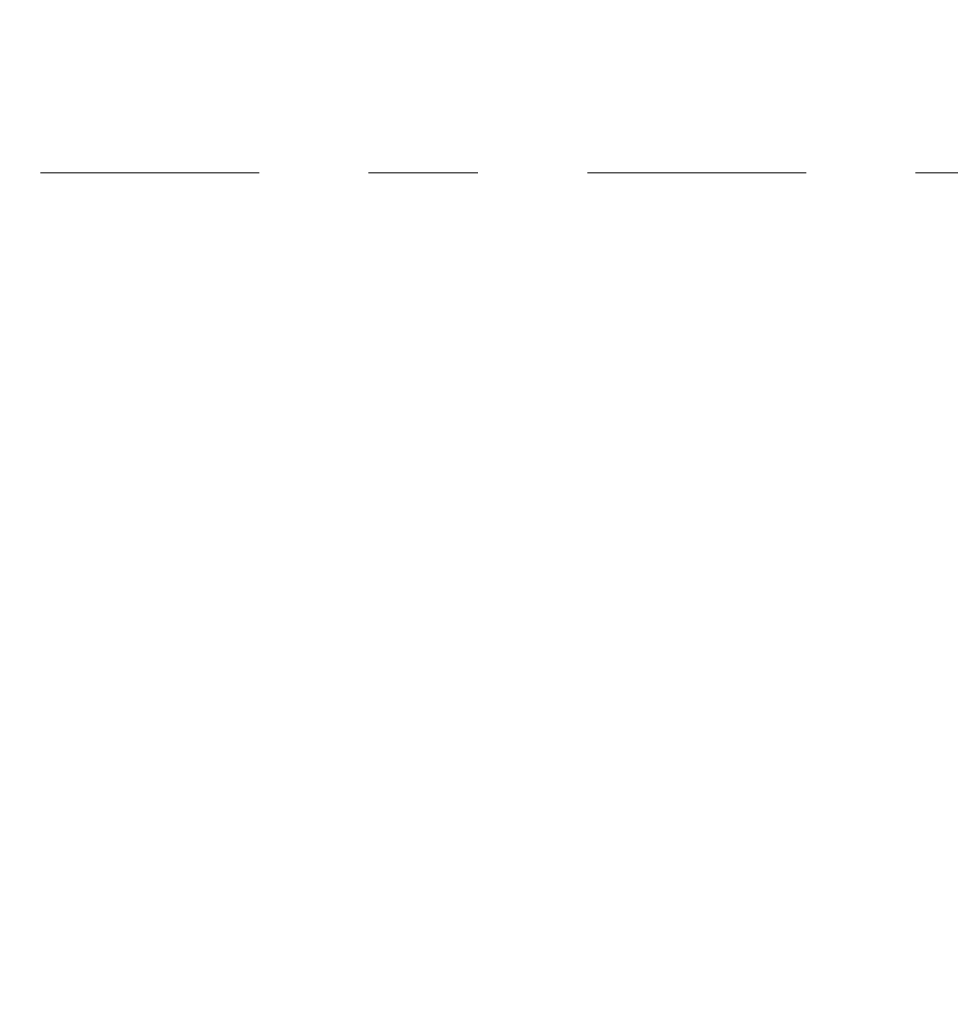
# Model space of a CAD drawing. Header units: metres. Extents: x -167 to 233, y -155 to 122.
# Tile 155 of 176: x 56.505 to 57.356, y 37.83 to 38.73. Entities that reach past the tile are written whole.
import ezdxf
from ezdxf.enums import TextEntityAlignment as Align

# ---------------------------------------------------------------- set-up
doc = ezdxf.new("R2010")
doc.units = ezdxf.units.M
doc.header["$MEASUREMENT"] = 0
doc.linetypes.add('Raster', pattern=[0.4, 0.2, -0.1, 0, -0.1])
doc.layers.add('90 Achsraster', color=7, linetype='Continuous')
doc.layers.add('94 Genehmigungsplanung Bemaßung', color=7, linetype='Continuous')
doc.styles.add('ERSTELLTER_STIL_1', font='arial.ttf')
doc.styles.add('ERSTELLTER_STIL_2', font='arial.ttf')
doc.dimstyles.new('ERSTELLTER_STIL__2', dxfattribs={"dimtxt": 0.25, "dimasz": 0.19, "dimexe": 0.18, "dimexo": 0.1, "dimgap": 0, "dimtad": 1, "dimzin": 0, "dimdsep": 46, "dimtxsty": 'ERSTELLTER_STIL_1', "dimblk": 'ARROWHEAD_6', "dimblk1": 'ARROWHEAD_6', "dimblk2": 'ARROWHEAD_6', "dimcen": 0.09, "dimclrd": 7, "dimclre": 7, "dimclrt": 7, "dimazin": 0, "dimtfac": 1, "dimtdec": 4, "dimtmove": 0, "dimatfit": 3, "dimfxl": 1, "dimtolj": 1, "dimtzin": 0, "dimarcsym": 0})

# ---------------------------------------------------------------- blocks, each defined once
blk = doc.blocks.new('Standard-Rastermarker_139')
at = {"layer": '90 Achsraster', "color": 14, "linetype": 'Raster', "lineweight": 18, "true_color": 0xa80000}
blk.add_line((1, 0), (45.44268, 0), dxfattribs=at)
at = {"layer": '90 Achsraster', "color": 14, "lineweight": 18, "true_color": 0xa80000, "style": 'ERSTELLTER_STIL_2'}
for tag, p in [('AC_MarkerText_1_0', (-0.35, 0.15)), ('AC_MarkerText_1_1', (46.79268, 0.15))]:
    blk.add_attdef(tag, text='', height=0.3, dxfattribs=at).set_placement(p, align=Align.TOP_CENTER)
blk = doc.blocks.new('*D249', base_point=(27236.13209, 33357.27905))
at = {"layer": '94 Genehmigungsplanung Bemaßung', "color": 7, "linetype": 'Continuous', "lineweight": 13}
for p, q in [((54.78637, 43.73968), (54.58637, 43.93968)), ((54.87387, 43.83968), (54.49887, 43.83968)), ((54.68637, 28.17968), (54.68637, 43.83968)), ((54.58637, 28.27968), (54.78637, 28.07968)), ((54.87387, 28.17968), (54.49887, 28.17968)), ((54.68637, 28.02968), (54.68637, 28.17968))]:
    blk.add_line(p, q, dxfattribs=at)
at = {"layer": '94 Genehmigungsplanung Bemaßung', "color": 7, "lineweight": 13, "char_height": 0.25, "attachment_point": 7, "rotation": 90, "style": 'ERSTELLTER_STIL_1'}
for s, insert in [('\\A1;{\\pql;\\fArial|b0|i0|c0|p0;\\W1.000000;16}', (54.63637, 43.35831)), ('\\A1;{\\pql;\\fArial|b0|i0|c0|p0;\\W1.000000;15,66}', (54.63637, 35.39001))]:
    blk.add_mtext(s, dxfattribs=dict(at, insert=insert))
blk = doc.blocks.new('ARROWHEAD_6')
at = {"color": 0, "linetype": 'Continuous', "lineweight": 0}
for p, q in [((-0.5, -0.5), (0.5, 0.5)), ((0, 0), (-1, 0))]:
    blk.add_line(p, q, dxfattribs=at)

msp = doc.modelspace()

# ---------------------------------------------------------------- block references
at = {"layer": '90 Achsraster', "color": 7, "linetype": 'Continuous', "lineweight": 18}
msp.add_blockref('Standard-Rastermarker_139', (13.52445, 38.58968), dxfattribs=at)

# ---------------------------------------------------------------- dimensions: what is measured, and where the dimension line sits
at = {"layer": '94 Genehmigungsplanung Bemaßung', "color": 7, "linetype": 'Continuous', "lineweight": 13}
dim = msp.add_linear_dim(base=(54.68637, 43.83968), p1=(58.16249, 28.17968), p2=(57.50249, 43.83968), angle=90, dimstyle='ERSTELLTER_STIL__2', dxfattribs=at)
dim.commit()
dim.dimension.update_dxf_attribs({"geometry": '*D249', "text_midpoint": (54.51137, 35.80878), "dimtype": 160, "text_rotation": 90})

doc.saveas('drawing.dxf')
